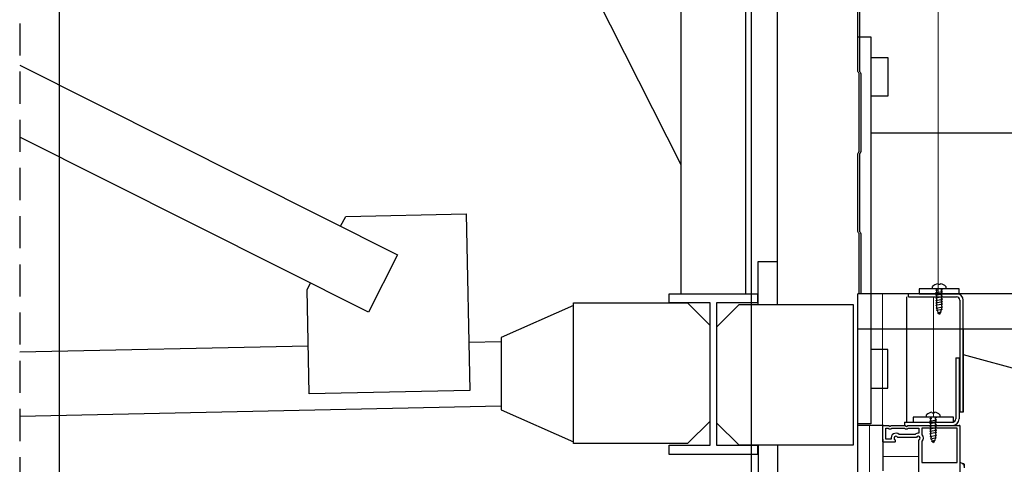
# Model space of a CAD drawing. Header units: millimetres. Extents: x -4835 to 23023, y -15404 to 3906.
# Tile 76 of 256: x 4784 to 4845, y -3616 to -3588. Entities that reach past the tile are written whole.
import ezdxf

# ---------------------------------------------------------------- set-up
doc = ezdxf.new("R2010")
doc.units = ezdxf.units.MM
doc.linetypes.add('JIS_02_2.0', pattern=[3, 2, -1])
doc.layers.get('0').update_dxf_attribs({"lineweight": 9})
for name, color, linetype in [('2D- Siatka Modularna', 7, 'Continuous'), ('Budowlane - Opisy', 7, 'Continuous'), ('detale', 7, 'Continuous')]:
    doc.layers.add(name, color=color, linetype=linetype)
for name, color, linetype, lineweight in [('a___ocieplenie', 214, 'BATTING', 5), ('a___przekrojowa___0.5', 7, 'Continuous', 25), ('a___widokowa_0.25', 130, 'Continuous', 25)]:
    doc.layers.add(name, color=color, linetype=linetype, lineweight=lineweight)
doc.styles.get("Standard").update_dxf_attribs({"font": 'arial.ttf'})
doc.linetypes.add('BATTING', pattern='A,0.0001,-0.1,[134,ltypeshp.shx,S=0.1,R=0,X=-0.1,Y=0],-0.2,[134,ltypeshp.shx,S=0.1,R=180,X=0.1,Y=0],-0.1', length=0.4001)
doc.dimstyles.new('GENERATED_STYLE__86', dxfattribs={"dimtxt": 0.18, "dimasz": 1.368, "dimexe": 0.18, "dimexo": 0.0625, "dimgap": 0.09, "dimtad": 0, "dimtih": 1, "dimtoh": 1, "dimdec": 4, "dimzin": 0, "dimdsep": 46, "dimtxsty": 'Standard', "dimcen": 0.09, "dimadec": 0, "dimazin": 0, "dimtfac": 1, "dimtdec": 4, "dimtmove": 0, "dimatfit": 3, "dimldrblk": 'ARROWHEAD_5', "dimfxl": 1, "dimtolj": 1, "dimtzin": 0, "dimarcsym": 0})

# ---------------------------------------------------------------- blocks, each defined once
blk = doc.blocks.new('ARROWHEAD_5')
at = {"linetype": 'Continuous'}
blk.add_line((0, 0), (-1, 0), dxfattribs=at)
blk.add_solid([(-1, 0.2679), (0, 0), (-1, -0.2679), (-1, 0.2679)], dxfattribs=at)

msp = doc.modelspace()

# ---------------------------------------------------------------- linework, layer by layer
at = {"layer": '2D- Siatka Modularna', "color": 2, "lineweight": 25}
msp.add_line((4829.0535, -3442.4799), (4829.0535, -3641.1509), dxfattribs=at)
at = {"layer": 'a___ocieplenie', "ltscale": 12}
msp.add_line((4840.6982, -3517.2308), (4840.6982, -3605.4583), dxfattribs=at)
at = {"layer": 'a___ocieplenie', "ltscale": 3}
for p, q in [((4837.2263, -3613.6524), (4837.2263, -3605.4583)), ((4840.3967, -3613.1505), (4840.3967, -3605.6546))]:
    msp.add_line(p, q, dxfattribs=at)
at = {"layer": 'a___ocieplenie', "ltscale": 1.5}
msp.add_line((4836.4162, -3621.4878), (4836.4162, -3613.6524), dxfattribs=at)
at = {"layer": 'a___ocieplenie', "ltscale": 2}
msp.add_line((4839.4988, -3615.5952), (4837.2488, -3615.5952), dxfattribs=at)
at = {"layer": 'a___przekrojowa___0.5'}
for p, q in [((4835.7035, -3644.4856), (4835.7035, -3605.4583)), ((4845.7035, -3607.6583), (4842.2514, -3607.6583)), ((4842.2514, -3607.6583), (4842.2514, -3612.8352)), ((4842.2514, -3612.8352), (4841.9945, -3612.8352)), ((4841.9945, -3612.8352), (4841.9945, -3613.2524)), ((4841.5945, -3613.6524), (4841.9988, -3613.6524)), ((4842.0488, -3613.7024), (4842.0488, -3615.9404)), ((4842.0488, -3615.9404), (4842.2782, -3616.0489)), ((4842.3155, -3616.1984), (4842.3088, -3616.0783))]:
    msp.add_line(p, q, dxfattribs=at)
at = {"layer": 'a___przekrojowa___0.5', "flags": 128}
for points in [[(4835.7835, -3605.4583), (4835.7835, -3601.729, 0.1989124), (4835.7688, -3601.6936), (4835.7366, -3601.6614, -0.1989124), (4835.7035, -3601.5815), (4835.7035, -3596.744, -0.1989124), (4835.7366, -3596.6641), (4835.7688, -3596.6318, 0.1989124), (4835.7835, -3596.5965), (4835.7835, -3591.759, 0.1989124), (4835.7688, -3591.7236), (4835.7366, -3591.6914, -0.1989124), (4835.7035, -3591.6115), (4835.7035, -3586.774, -0.1989124)], [(4835.8035, -3586.774), (4835.8035, -3591.6115, 0.1989127), (4835.8073, -3591.6207), (4835.8395, -3591.6529, -0.1989127), (4835.8835, -3591.759), (4835.8835, -3596.5965, -0.1989121), (4835.8395, -3596.7025), (4835.8073, -3596.7348, 0.1989121), (4835.8035, -3596.744), (4835.8035, -3601.5815, 0.1989127), (4835.8073, -3601.5907), (4835.8395, -3601.6229, -0.1989127), (4835.8835, -3601.729), (4835.8835, -3605.4583)]]:
    msp.add_lwpolyline(points, format="xyb", dxfattribs=at)
at = {"layer": 'a___przekrojowa___0.5'}
msp.add_lwpolyline([(4823.9535, -3605.4583), (4829.4535, -3605.4583), (4829.4535, -3606.0283), (4826.9085, -3606.0283), (4826.9085, -3614.8883), (4829.4535, -3614.8883), (4829.4535, -3615.4583), (4823.9535, -3615.4583), (4823.9535, -3614.8883), (4826.4985, -3614.8883), (4826.4985, -3606.0283), (4823.9535, -3606.0283)], close=True, dxfattribs=at)
for centre, radius, start, end in [((4841.5945, -3613.2524), 0.4, 270, 359.999961), ((4841.9988, -3613.7024), 0.05, 0, 90), ((4842.2787, -3616.079), 0.0302, 1.396696, 90)]:
    msp.add_arc(centre, radius, start, end, dxfattribs=at)
at = {"layer": 'a___widokowa_0.25'}
for p, q in [((4830.7035, -3606.1283), (4830.7035, -3486.5484)), ((4824.7035, -3605.4583), (4824.7035, -3572.4969)), ((4828.7035, -3572.4969), (4828.7035, -3605.4583)), ((4783.5438, -3591.2242), (4807.0429, -3603.0361)), ((4805.2464, -3606.61), (4783.5438, -3595.7011)), ((4845.7035, -3595.4583), (4836.5035, -3595.4589)), ((4803.5044, -3601.2575), (4803.8288, -3600.6429)), ((4803.8288, -3600.6429), (4811.327, -3600.4818)), ((4811.327, -3600.4818), (4811.5634, -3611.4792)), ((4807.0429, -3603.0361), (4805.2464, -3606.61)), ((4829.5007, -3606.1283), (4829.5007, -3603.4584)), ((4829.5007, -3603.4584), (4830.7007, -3603.4584)), ((4801.426, -3605.1956), (4801.629, -3604.7917)), ((4801.5657, -3611.6941), (4801.426, -3605.1956)), ((4845.7035, -3605.4583), (4835.7035, -3605.4583)), ((4817.9985, -3614.7883), (4817.9985, -3606.0283)), ((4817.9985, -3606.0283), (4825.0985, -3606.0283)), ((4825.0985, -3606.0283), (4826.4985, -3607.4283)), ((4826.9085, -3607.5283), (4828.3085, -3606.1283)), ((4828.3085, -3606.1283), (4835.4085, -3606.1283)), ((4835.4085, -3606.1283), (4835.4085, -3614.8883)), ((4817.9985, -3606.1873), (4813.4985, -3608.1873)), ((4928.2035, -3607.6583), (4835.7035, -3607.6583)), ((4811.4989, -3608.48), (4813.4985, -3608.4369)), ((4813.4985, -3608.1873), (4813.4985, -3612.6873)), ((4783.5438, -3609.0815), (4801.5012, -3608.6951)), ((4811.5634, -3611.4792), (4801.5657, -3611.6941)), ((4783.5438, -3613.0824), (4813.4985, -3612.4379)), ((4813.4985, -3612.6873), (4817.9985, -3614.6873)), ((4826.4985, -3613.3883), (4825.0985, -3614.7883)), ((4828.3085, -3614.8883), (4826.9085, -3613.4883)), ((4825.0985, -3614.7883), (4817.9985, -3614.7883)), ((4835.4085, -3614.8883), (4828.3085, -3614.8883)), ((4829.5007, -3614.8883), (4829.5007, -3619.4584)), ((4830.7035, -3614.8883), (4830.7035, -3624.5583))]:
    msp.add_line(p, q, dxfattribs=at)
at = {"layer": 'a___widokowa_0.25', "linetype": 'JIS_02_2.0'}
msp.add_line((4783.5438, -3585.6276), (4783.5438, -3650.8525), dxfattribs=at)
at = {"layer": 'a___widokowa_0.25'}
for points in [[(4835.7035, -3589.4583), (4836.5031, -3589.4583), (4836.5046, -3613.5583), (4835.7031, -3613.5583)], [(4836.5031, -3590.7583), (4837.5591, -3590.7583), (4837.5591, -3593.1583), (4836.5031, -3593.1583)], [(4836.5031, -3611.3335), (4837.5591, -3611.3335), (4837.5591, -3608.9335), (4836.5031, -3608.9335)]]:
    msp.add_lwpolyline(points, dxfattribs=at)
at = {"layer": 'detale'}
for p, q in [((4786.0072, -3440.2237), (4786.0072, -3625.4496)), ((4840.6717, -3604.8477), (4840.6949, -3604.8708)), ((4840.6949, -3604.8708), (4840.8261, -3604.8708)), ((4840.8261, -3604.8708), (4840.8494, -3604.8475)), ((4838.8485, -3605.6546), (4838.8485, -3605.4583)), ((4841.8514, -3605.4583), (4838.8485, -3605.4583)), ((4840.3449, -3605.1583), (4840.3449, -3604.9999)), ((4840.6105, -3605.1583), (4840.3449, -3605.1583)), ((4840.5505, -3605.2299), (4840.6105, -3605.1899)), ((4840.5505, -3605.2299), (4840.6732, -3605.2065)), ((4840.6105, -3605.2699), (4840.5505, -3605.2299)), ((4840.5505, -3605.3899), (4840.9705, -3605.3099)), ((4840.5505, -3605.3899), (4840.6105, -3605.3499)), ((4840.6105, -3605.4299), (4840.5505, -3605.3899)), ((4840.5505, -3605.5499), (4840.9705, -3605.4699)), ((4840.5505, -3605.5499), (4840.6105, -3605.5099)), ((4840.6105, -3605.5899), (4840.5505, -3605.5499)), ((4840.6105, -3605.1899), (4840.6105, -3605.1583)), ((4840.9105, -3605.1583), (4840.6105, -3605.1583)), ((4840.6105, -3605.3499), (4840.6105, -3605.2699)), ((4840.6105, -3605.5099), (4840.6105, -3605.4299)), ((4840.7605, -3605.1583), (4840.7655, -3605.1583)), ((4841.1761, -3605.1583), (4840.9105, -3605.1583)), ((4840.9105, -3605.1899), (4840.9579, -3605.1583)), ((4840.9105, -3605.2699), (4840.9105, -3605.1899)), ((4840.9705, -3605.3099), (4840.9105, -3605.2699)), ((4840.9105, -3605.3499), (4840.9705, -3605.3099)), ((4840.9105, -3605.4299), (4840.9105, -3605.3499)), ((4840.9705, -3605.4699), (4840.9105, -3605.4299)), ((4840.9105, -3605.5099), (4840.9705, -3605.4699)), ((4840.9105, -3605.5899), (4840.9105, -3605.5099)), ((4841.1761, -3604.9999), (4841.1761, -3605.1583)), ((4838.7492, -3613.4505), (4838.7492, -3605.6546)), ((4838.8485, -3605.6546), (4841.8442, -3605.6546)), ((4840.5505, -3605.7099), (4840.9705, -3605.6299)), ((4840.5505, -3605.7099), (4840.6105, -3605.6699)), ((4840.6105, -3605.7499), (4840.5505, -3605.7099)), ((4840.5505, -3605.8698), (4840.9705, -3605.7898)), ((4840.5505, -3605.8698), (4840.6105, -3605.8298)), ((4840.6105, -3605.9098), (4840.5505, -3605.8698)), ((4840.5505, -3606.0298), (4840.9705, -3605.9498)), ((4840.5505, -3606.0298), (4840.6105, -3605.9898)), ((4840.6105, -3606.0698), (4840.5505, -3606.0298)), ((4840.9705, -3606.1098), (4840.5505, -3606.1898)), ((4840.5505, -3606.1898), (4840.6105, -3606.1498)), ((4840.6105, -3605.6699), (4840.6105, -3605.5899)), ((4840.6105, -3605.8298), (4840.6105, -3605.7498)), ((4840.6105, -3605.9898), (4840.6105, -3605.9098)), ((4840.6105, -3606.1498), (4840.6105, -3606.0698)), ((4840.9105, -3606.1498), (4840.9102, -3606.2298)), ((4840.9705, -3605.6299), (4840.9105, -3605.5899)), ((4840.9105, -3605.6699), (4840.9705, -3605.6299)), ((4840.9105, -3605.7498), (4840.9105, -3605.6699)), ((4840.9705, -3605.7898), (4840.9105, -3605.7498)), ((4840.9105, -3605.8299), (4840.9705, -3605.7898)), ((4840.9105, -3605.9098), (4840.9105, -3605.8299)), ((4840.9705, -3605.9498), (4840.9105, -3605.9098)), ((4840.9705, -3605.9498), (4840.9105, -3605.9898)), ((4840.9105, -3605.9898), (4840.9105, -3606.0698)), ((4840.9105, -3606.0698), (4840.9705, -3606.1098)), ((4840.9705, -3606.1098), (4840.9105, -3606.1498)), ((4842.0442, -3605.8546), (4842.0442, -3612.8352)), ((4842.2514, -3612.8352), (4842.2514, -3605.8583)), ((4840.6111, -3606.2298), (4840.5505, -3606.1898)), ((4840.5632, -3606.3498), (4840.9681, -3606.2698)), ((4840.5632, -3606.3498), (4840.6155, -3606.3103)), ((4840.6292, -3606.3898), (4840.5632, -3606.3498)), ((4840.9413, -3606.4298), (4840.6026, -3606.5098)), ((4840.6026, -3606.5098), (4840.6427, -3606.4645)), ((4840.673, -3606.5498), (4840.6026, -3606.5098)), ((4840.6155, -3606.3103), (4840.6111, -3606.2298)), ((4840.6427, -3606.4645), (4840.6292, -3606.3898)), ((4840.8886, -3606.5898), (4840.6696, -3606.6698)), ((4840.6696, -3606.6698), (4840.697, -3606.624)), ((4840.7271, -3606.6927), (4840.6696, -3606.6698)), ((4840.697, -3606.624), (4840.673, -3606.5498)), ((4840.7605, -3606.7483), (4840.7271, -3606.6927)), ((4840.8147, -3606.6449), (4840.7605, -3606.7483)), ((4840.8886, -3606.5898), (4840.8147, -3606.6449)), ((4840.8768, -3606.4698), (4840.8505, -3606.5573)), ((4840.8505, -3606.5573), (4840.8886, -3606.5898)), ((4840.9413, -3606.4298), (4840.8768, -3606.4698)), ((4840.9053, -3606.3098), (4840.8942, -3606.3898)), ((4840.8942, -3606.3898), (4840.9413, -3606.4298)), ((4840.9681, -3606.2698), (4840.9053, -3606.3098)), ((4840.9102, -3606.2298), (4840.9681, -3606.2698)), ((4841.795, -3609.4583), (4841.795, -3613.2505)), ((4841.795, -3609.4583), (4841.9945, -3609.4583)), ((4841.9945, -3609.4583), (4841.9945, -3613.2524)), ((4840.3003, -3612.8399), (4840.3235, -3612.863)), ((4840.3235, -3612.863), (4840.4547, -3612.863)), ((4840.4547, -3612.863), (4840.478, -3612.8397)), ((4842.2514, -3612.8352), (4842.0442, -3612.8352)), ((4838.5924, -3613.4505), (4838.5924, -3613.6524)), ((4838.5924, -3613.4505), (4841.595, -3613.4505)), ((4839.9735, -3613.1505), (4839.9735, -3612.9921)), ((4840.2391, -3613.1505), (4839.9735, -3613.1505)), ((4840.1791, -3613.2221), (4840.2391, -3613.1821)), ((4840.1791, -3613.2221), (4840.3018, -3613.1987)), ((4840.2391, -3613.2621), (4840.1791, -3613.2221)), ((4840.1791, -3613.382), (4840.5991, -3613.302)), ((4840.1791, -3613.382), (4840.2391, -3613.342)), ((4840.2391, -3613.4221), (4840.1791, -3613.382)), ((4840.1791, -3613.542), (4840.5991, -3613.462)), ((4840.1791, -3613.542), (4840.2391, -3613.502)), ((4840.2391, -3613.1821), (4840.2391, -3613.1505)), ((4840.5391, -3613.1505), (4840.2391, -3613.1505)), ((4840.2391, -3613.342), (4840.2391, -3613.2621)), ((4840.2391, -3613.502), (4840.2391, -3613.4221)), ((4840.3891, -3613.1505), (4840.3941, -3613.1505)), ((4840.8047, -3613.1505), (4840.5391, -3613.1505)), ((4840.5391, -3613.1821), (4840.5865, -3613.1505)), ((4840.5391, -3613.2621), (4840.5391, -3613.1821)), ((4840.5991, -3613.3021), (4840.5391, -3613.2621)), ((4840.5391, -3613.3421), (4840.5991, -3613.3021)), ((4840.5391, -3613.4221), (4840.5391, -3613.3421)), ((4840.5991, -3613.4621), (4840.5391, -3613.4221)), ((4840.5391, -3613.5021), (4840.5991, -3613.4621)), ((4840.5391, -3613.5821), (4840.5391, -3613.5021)), ((4840.8047, -3612.9921), (4840.8047, -3613.1505)), ((4837.2988, -3613.6524), (4835.7035, -3613.6565)), ((4840.2391, -3613.582), (4840.1791, -3613.542)), ((4840.1791, -3613.702), (4840.5991, -3613.6221)), ((4840.1791, -3613.702), (4840.2391, -3613.662)), ((4840.2391, -3613.742), (4840.1791, -3613.702)), ((4840.1791, -3613.862), (4840.5991, -3613.782)), ((4840.1791, -3613.862), (4840.2391, -3613.822)), ((4840.2391, -3613.902), (4840.1791, -3613.862)), ((4840.1791, -3614.022), (4840.5991, -3613.942)), ((4840.1791, -3614.022), (4840.2391, -3613.982)), ((4840.2391, -3614.062), (4840.1791, -3614.022)), ((4840.5991, -3614.102), (4840.1791, -3614.182)), ((4840.1791, -3614.182), (4840.2391, -3614.142)), ((4840.2391, -3613.662), (4840.2391, -3613.582)), ((4840.2391, -3613.822), (4840.2391, -3613.742)), ((4840.2391, -3613.982), (4840.2391, -3613.902)), ((4840.2391, -3614.142), (4840.2391, -3614.062)), ((4840.5391, -3614.142), (4840.5388, -3614.222)), ((4840.5991, -3613.6221), (4840.5391, -3613.5821)), ((4840.5391, -3613.6621), (4840.5991, -3613.6221)), ((4840.5391, -3613.742), (4840.5391, -3613.6621)), ((4840.5991, -3613.782), (4840.5391, -3613.742)), ((4840.5391, -3613.822), (4840.5991, -3613.782)), ((4840.5391, -3613.902), (4840.5391, -3613.822)), ((4840.5991, -3613.942), (4840.5391, -3613.902)), ((4840.5991, -3613.942), (4840.5391, -3613.982)), ((4840.5391, -3613.982), (4840.5391, -3614.062)), ((4840.5391, -3614.062), (4840.5991, -3614.102)), ((4840.5991, -3614.102), (4840.5391, -3614.142)), ((4837.2488, -3614.5028), (4837.2488, -3616.488)), ((4840.2397, -3614.222), (4840.1791, -3614.182)), ((4840.1918, -3614.342), (4840.5967, -3614.262)), ((4840.1918, -3614.342), (4840.2441, -3614.3025)), ((4840.2578, -3614.382), (4840.1918, -3614.342)), ((4840.5699, -3614.422), (4840.2312, -3614.502)), ((4840.2312, -3614.502), (4840.2713, -3614.4567)), ((4840.3016, -3614.542), (4840.2312, -3614.502)), ((4840.2441, -3614.3025), (4840.2397, -3614.222)), ((4840.2713, -3614.4567), (4840.2578, -3614.382)), ((4840.5172, -3614.582), (4840.2982, -3614.662)), ((4840.2982, -3614.662), (4840.3256, -3614.6162)), ((4840.3557, -3614.6849), (4840.2982, -3614.662)), ((4840.3256, -3614.6162), (4840.3016, -3614.542)), ((4840.3891, -3614.7404), (4840.3557, -3614.6849)), ((4840.4433, -3614.6371), (4840.3891, -3614.7404)), ((4840.5172, -3614.582), (4840.4433, -3614.6371)), ((4840.5054, -3614.462), (4840.4791, -3614.5495)), ((4840.4791, -3614.5495), (4840.5172, -3614.582)), ((4840.5699, -3614.422), (4840.5054, -3614.462)), ((4840.5339, -3614.302), (4840.5228, -3614.382)), ((4840.5228, -3614.382), (4840.5699, -3614.422)), ((4840.5967, -3614.262), (4840.5339, -3614.302)), ((4840.5388, -3614.222), (4840.5967, -3614.262))]:
    msp.add_line(p, q, dxfattribs=at)
at = {"layer": 'detale', "flags": 128}
for points in [[(4839.5105, -3605.4583), (4842.0105, -3605.4583), (4842.0105, -3605.1583), (4839.5105, -3605.1583)], [(4839.1391, -3613.4505), (4841.6391, -3613.4505), (4841.6391, -3613.1505), (4839.1391, -3613.1505)]]:
    msp.add_lwpolyline(points, close=True, dxfattribs=at)
for points in [[(4839.4988, -3617.5193), (4839.4988, -3614.5556, 1.5857864), (4839.3457, -3614.4024), (4838.1819, -3614.4024, 1.5857864), (4838.0288, -3614.5556), (4838.0288, -3614.6524, -0.4142136), (4837.9788, -3614.7024), (4837.2988, -3614.7024, -0.4142136), (4837.2488, -3614.6524), (4837.2488, -3613.7024, -0.4142136), (4837.2988, -3613.6524), (4837.6188, -3613.6524), (4837.6988, -3613.7324), (4837.7788, -3613.6524), (4838.6388, -3613.6524), (4838.7188, -3613.7324), (4838.7988, -3613.6524), (4841.9988, -3613.6524, -0.4142136), (4842.0488, -3613.7024), (4842.0488, -3616.9024)], [(4842.2485, -3616.0793, -0.9931948), (4842.3088, -3616.0783), (4842.3206, -3616.2937, 0.0864328)]]:
    msp.add_lwpolyline(points, format="xyb", dxfattribs=at)
for points in [[(4838.8284, -3613.8324), (4839.4988, -3613.8324), (4839.4988, -3614.1451, 0.2239649), (4839.2549, -3614.2224), (4838.2728, -3614.2224, 0.7556045), (4837.7797, -3614.5224), (4837.4288, -3614.5224), (4837.4288, -3613.8324), (4837.5893, -3613.8324, 0.3651484), (4837.8084, -3613.8324), (4838.6093, -3613.8324, 0.3651484)], [(4839.6788, -3614.6464), (4839.6788, -3615.9624), (4841.8688, -3615.9624), (4841.8688, -3613.8324), (4839.6788, -3613.8324), (4839.6788, -3614.2385, -0.3922323)]]:
    msp.add_lwpolyline(points, format="xyb", close=True, dxfattribs=at)
at = {"layer": 'detale'}
for centre, radius, start, end in [((4840.7454, -3605.4329), 0.5898, 97.179964, 132.768371), ((4840.7715, -3605.4411), 0.5987, 47.479315, 82.521466), ((4841.8514, -3605.8583), 0.4, 0, 90), ((4841.8442, -3605.8546), 0.2, 0, 90), ((4840.374, -3613.4251), 0.5898, 97.179964, 132.768371), ((4840.4, -3613.4333), 0.5987, 47.479315, 82.521466), ((4841.5945, -3613.2524), 0.4, 270, 0), ((4841.595, -3613.2505), 0.2, 270, 0)]:
    msp.add_arc(centre, radius, start, end, dxfattribs=at)

# ---------------------------------------------------------------- leaders
at = {"layer": 'Budowlane - Opisy', "annotation_type": 0, "has_hookline": 1, "hookline_direction": 1, "text_width": 7.1716}
msp.add_leader([(4824.7035, -3597.427), (4816.9554, -3582.0925), (4811.8884, -3582.0925)], dimstyle='GENERATED_STYLE__86', dxfattribs=at)
at = {"layer": 'detale', "annotation_type": 0, "has_hookline": 1, "hookline_direction": 0, "text_width": 64.7592}
msp.add_leader([(4842.2514, -3609.2485), (4929.5049, -3632.7324), (4937.1814, -3632.7324)], dimstyle='GENERATED_STYLE__86', dxfattribs=at)

doc.saveas('drawing.dxf')
